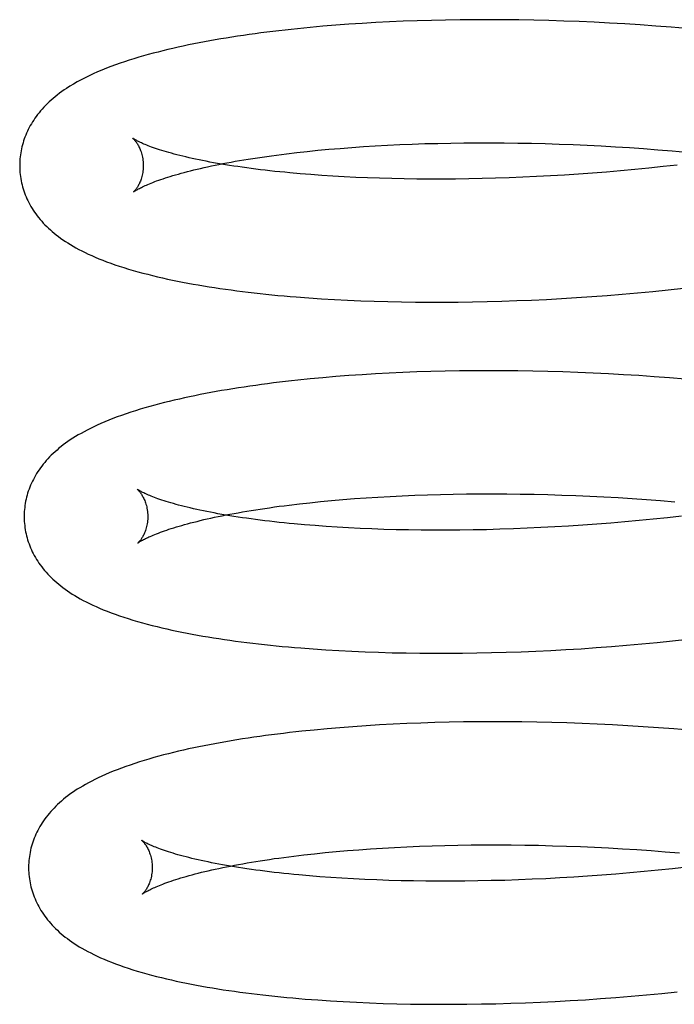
# Model space of a CAD drawing. Header units: inches. Extents: x 0 to 215, y 0 to 139.
# Tile 12 of 96: x 38.671 to 38.777, y 52.1 to 52.26. Entities that reach past the tile are written whole.
import ezdxf

# ---------------------------------------------------------------- set-up
doc = ezdxf.new("R2010")
doc.units = ezdxf.units.IN
doc.header["$LTSCALE"] = 11.804375
doc.header["$MEASUREMENT"] = 0
doc.linetypes.add('HIDDEN', pattern=[0.2, 0.1, -0.1])
doc.layers.add('DEFAULT_2', color=8, linetype='HIDDEN')

msp = doc.modelspace()

# ---------------------------------------------------------------- linework, layer by layer
at = {"layer": 'DEFAULT_2', "color": 8, "linetype": 'HIDDEN'}
for p, q in [((38.71967, 52.25868), (38.71761, 52.2585)), ((38.72177, 52.25886), (38.71967, 52.25868)), ((38.7239, 52.25901), (38.72177, 52.25886)), ((38.72605, 52.25916), (38.7239, 52.25901)), ((38.72824, 52.25928), (38.72605, 52.25916)), ((38.73045, 52.2594), (38.72824, 52.25928)), ((38.73269, 52.25949), (38.73045, 52.2594)), ((38.73495, 52.25958), (38.73269, 52.25949)), ((38.73724, 52.25964), (38.73495, 52.25958)), ((38.73954, 52.25969), (38.73724, 52.25964)), ((38.74187, 52.25973), (38.73954, 52.25969)), ((38.74422, 52.25975), (38.74187, 52.25973)), ((38.74659, 52.25975), (38.74422, 52.25975)), ((38.74898, 52.25974), (38.74659, 52.25975)), ((38.75138, 52.25971), (38.74898, 52.25974)), ((38.7538, 52.25967), (38.75138, 52.25971)), ((38.75623, 52.25961), (38.7538, 52.25967)), ((38.75867, 52.25953), (38.75623, 52.25961)), ((38.76113, 52.25944), (38.75867, 52.25953)), ((38.76359, 52.25933), (38.76113, 52.25944)), ((38.76606, 52.2592), (38.76359, 52.25933)), ((38.76854, 52.25906), (38.76606, 52.2592)), ((38.77103, 52.2589), (38.76854, 52.25906)), ((38.77352, 52.25872), (38.77103, 52.2589)), ((38.77601, 52.25852), (38.77352, 52.25872)), ((38.71761, 52.2585), (38.71557, 52.2583)), ((38.7785, 52.25831), (38.77601, 52.25852)), ((38.73012, 52.23945), (38.73211, 52.23954)), ((38.73211, 52.23954), (38.73413, 52.23963)), ((38.73413, 52.23963), (38.73618, 52.2397)), ((38.73618, 52.2397), (38.73826, 52.23975)), ((38.73826, 52.23975), (38.74036, 52.2398)), ((38.74036, 52.2398), (38.74249, 52.23983)), ((38.74249, 52.23983), (38.74464, 52.23984)), ((38.74464, 52.23984), (38.7468, 52.23984)), ((38.7468, 52.23984), (38.74899, 52.23983)), ((38.74899, 52.23983), (38.7512, 52.2398)), ((38.7512, 52.2398), (38.75342, 52.23976)), ((38.75342, 52.23976), (38.75565, 52.23971)), ((38.75565, 52.23971), (38.7579, 52.23964)), ((38.7579, 52.23964), (38.76016, 52.23955)), ((38.76016, 52.23955), (38.76243, 52.23945)), ((38.71378, 52.23806), (38.71544, 52.23826)), ((38.71544, 52.23826), (38.71714, 52.23844)), ((38.71714, 52.23844), (38.71888, 52.23862)), ((38.71888, 52.23862), (38.72066, 52.23879)), ((38.72066, 52.23879), (38.72248, 52.23894)), ((38.72248, 52.23894), (38.72434, 52.23908)), ((38.72434, 52.23908), (38.72623, 52.23922)), ((38.72623, 52.23922), (38.72816, 52.23934)), ((38.72816, 52.23934), (38.73012, 52.23945)), ((38.76243, 52.23945), (38.76471, 52.23933)), ((38.76471, 52.23933), (38.76699, 52.2392)), ((38.76699, 52.2392), (38.76928, 52.23906)), ((38.76928, 52.23906), (38.77157, 52.2389)), ((38.77157, 52.2389), (38.77386, 52.23872)), ((38.77386, 52.23872), (38.77616, 52.23853)), ((38.77616, 52.23853), (38.77845, 52.23832)), ((38.71774, 52.23469), (38.71602, 52.23483)), ((38.76101, 52.23477), (38.75875, 52.23462)), ((38.76328, 52.23493), (38.76101, 52.23477)), ((38.76556, 52.23511), (38.76328, 52.23493)), ((38.76784, 52.2353), (38.76556, 52.23511)), ((38.77013, 52.23551), (38.76784, 52.2353)), ((38.77242, 52.23574), (38.77013, 52.23551)), ((38.77471, 52.23598), (38.77242, 52.23574)), ((38.777, 52.23623), (38.77471, 52.23598)), ((38.7195, 52.23456), (38.71774, 52.23469)), ((38.7213, 52.23444), (38.7195, 52.23456)), ((38.72313, 52.23434), (38.7213, 52.23444)), ((38.72501, 52.23424), (38.72313, 52.23434)), ((38.72692, 52.23416), (38.72501, 52.23424)), ((38.72886, 52.2341), (38.72692, 52.23416)), ((38.73084, 52.23404), (38.72886, 52.2341)), ((38.73284, 52.234), (38.73084, 52.23404)), ((38.73488, 52.23397), (38.73284, 52.234)), ((38.73694, 52.23396), (38.73488, 52.23397)), ((38.73903, 52.23396), (38.73694, 52.23396)), ((38.74114, 52.23397), (38.73903, 52.23396)), ((38.74328, 52.234), (38.74114, 52.23397)), ((38.74544, 52.23405), (38.74328, 52.234)), ((38.74762, 52.2341), (38.74544, 52.23405)), ((38.74981, 52.23418), (38.74762, 52.2341)), ((38.75202, 52.23427), (38.74981, 52.23418)), ((38.75425, 52.23437), (38.75202, 52.23427)), ((38.75649, 52.23449), (38.75425, 52.23437)), ((38.75875, 52.23462), (38.75649, 52.23449)), ((38.68904, 52.23188), (38.68941, 52.23213)), ((38.77059, 52.21556), (38.77307, 52.2158)), ((38.77307, 52.2158), (38.77555, 52.21605)), ((38.77555, 52.21605), (38.77803, 52.21631)), ((38.71741, 52.21475), (38.71947, 52.21461)), ((38.71947, 52.21461), (38.72155, 52.21448)), ((38.72155, 52.21448), (38.72367, 52.21437)), ((38.72367, 52.21437), (38.72582, 52.21428)), ((38.72582, 52.21428), (38.72799, 52.2142)), ((38.72799, 52.2142), (38.73019, 52.21414)), ((38.73019, 52.21414), (38.73242, 52.21409)), ((38.73242, 52.21409), (38.73467, 52.21406)), ((38.73467, 52.21406), (38.73695, 52.21405)), ((38.73695, 52.21405), (38.73924, 52.21405)), ((38.73924, 52.21405), (38.74156, 52.21407)), ((38.74156, 52.21407), (38.7439, 52.2141)), ((38.7439, 52.2141), (38.74626, 52.21415)), ((38.74626, 52.21415), (38.74864, 52.21422)), ((38.74864, 52.21422), (38.75103, 52.2143)), ((38.75103, 52.2143), (38.75344, 52.2144)), ((38.75344, 52.2144), (38.75586, 52.21451)), ((38.75586, 52.21451), (38.75829, 52.21465)), ((38.75829, 52.21465), (38.76073, 52.2148)), ((38.76073, 52.2148), (38.76319, 52.21496)), ((38.76319, 52.21496), (38.76565, 52.21515)), ((38.76565, 52.21515), (38.76812, 52.21534)), ((38.76812, 52.21534), (38.77059, 52.21556)), ((38.73944, 52.20289), (38.73715, 52.20283)), ((38.74176, 52.20293), (38.73944, 52.20289)), ((38.7441, 52.20295), (38.74176, 52.20293)), ((38.74646, 52.20296), (38.7441, 52.20295)), ((38.74883, 52.20296), (38.74646, 52.20296)), ((38.75123, 52.20293), (38.74883, 52.20296)), ((38.75363, 52.2029), (38.75123, 52.20293)), ((38.75606, 52.20284), (38.75363, 52.2029)), ((38.71764, 52.20164), (38.71562, 52.20144)), ((38.71969, 52.20183), (38.71764, 52.20164)), ((38.72177, 52.20201), (38.71969, 52.20183)), ((38.72389, 52.20217), (38.72177, 52.20201)), ((38.72603, 52.20232), (38.72389, 52.20217)), ((38.7282, 52.20245), (38.72603, 52.20232)), ((38.7304, 52.20257), (38.7282, 52.20245)), ((38.73262, 52.20267), (38.7304, 52.20257)), ((38.73487, 52.20276), (38.73262, 52.20267)), ((38.73715, 52.20283), (38.73487, 52.20276)), ((38.75849, 52.20277), (38.75606, 52.20284)), ((38.76094, 52.20268), (38.75849, 52.20277)), ((38.76339, 52.20258), (38.76094, 52.20268)), ((38.76586, 52.20246), (38.76339, 52.20258)), ((38.76833, 52.20232), (38.76586, 52.20246)), ((38.77081, 52.20217), (38.76833, 52.20232)), ((38.77329, 52.202), (38.77081, 52.20217)), ((38.77577, 52.20181), (38.77329, 52.202)), ((38.77826, 52.2016), (38.77577, 52.20181)), ((38.72291, 52.18213), (38.72477, 52.18227)), ((38.72477, 52.18227), (38.72666, 52.18241)), ((38.72666, 52.18241), (38.72858, 52.18253)), ((38.72858, 52.18253), (38.73054, 52.18264)), ((38.73054, 52.18264), (38.73253, 52.18274)), ((38.73253, 52.18274), (38.73455, 52.18282)), ((38.73455, 52.18282), (38.7366, 52.1829)), ((38.7366, 52.1829), (38.73868, 52.18295)), ((38.73868, 52.18295), (38.74078, 52.183)), ((38.74078, 52.183), (38.74291, 52.18303)), ((38.74291, 52.18303), (38.74506, 52.18305)), ((38.74506, 52.18305), (38.74723, 52.18305)), ((38.74723, 52.18305), (38.74942, 52.18304)), ((38.74942, 52.18304), (38.75162, 52.18302)), ((38.75162, 52.18302), (38.75385, 52.18298)), ((38.75385, 52.18298), (38.75609, 52.18292)), ((38.75609, 52.18292), (38.75834, 52.18285)), ((38.75834, 52.18285), (38.7606, 52.18277)), ((38.7606, 52.18277), (38.76287, 52.18267)), ((38.76287, 52.18267), (38.76515, 52.18256)), ((38.76515, 52.18256), (38.76744, 52.18243)), ((38.76744, 52.18243), (38.76973, 52.18228)), ((38.76973, 52.18228), (38.77202, 52.18213)), ((38.71423, 52.18124), (38.71589, 52.18143)), ((38.71589, 52.18143), (38.71758, 52.18162)), ((38.71758, 52.18162), (38.71932, 52.1818)), ((38.71932, 52.1818), (38.7211, 52.18197)), ((38.7211, 52.18197), (38.72291, 52.18213)), ((38.77202, 52.18213), (38.77432, 52.18195)), ((38.77432, 52.18195), (38.77662, 52.18176)), ((38.77541, 52.17918), (38.77312, 52.17895)), ((38.7777, 52.17944), (38.77541, 52.17918)), ((38.71844, 52.1779), (38.71672, 52.17804)), ((38.7202, 52.17777), (38.71844, 52.1779)), ((38.722, 52.17765), (38.7202, 52.17777)), ((38.72384, 52.17755), (38.722, 52.17765)), ((38.72571, 52.17745), (38.72384, 52.17755)), ((38.72762, 52.17737), (38.72571, 52.17745)), ((38.72956, 52.1773), (38.72762, 52.17737)), ((38.75051, 52.17739), (38.74831, 52.17731)), ((38.75272, 52.17747), (38.75051, 52.17739)), ((38.75495, 52.17758), (38.75272, 52.17747)), ((38.75719, 52.17769), (38.75495, 52.17758)), ((38.75944, 52.17783), (38.75719, 52.17769)), ((38.76171, 52.17798), (38.75944, 52.17783)), ((38.76398, 52.17814), (38.76171, 52.17798)), ((38.76626, 52.17832), (38.76398, 52.17814)), ((38.76854, 52.17851), (38.76626, 52.17832)), ((38.77083, 52.17872), (38.76854, 52.17851)), ((38.77312, 52.17895), (38.77083, 52.17872)), ((38.73154, 52.17725), (38.72956, 52.1773)), ((38.73354, 52.17721), (38.73154, 52.17725)), ((38.73558, 52.17718), (38.73354, 52.17721)), ((38.73764, 52.17717), (38.73558, 52.17718)), ((38.73973, 52.17717), (38.73764, 52.17717)), ((38.74184, 52.17718), (38.73973, 52.17717)), ((38.74398, 52.17721), (38.74184, 52.17718)), ((38.74614, 52.17725), (38.74398, 52.17721)), ((38.74831, 52.17731), (38.74614, 52.17725)), ((38.76389, 52.15817), (38.76635, 52.15835)), ((38.76635, 52.15835), (38.76882, 52.15855)), ((38.76882, 52.15855), (38.77129, 52.15877)), ((38.77129, 52.15877), (38.77377, 52.159)), ((38.77377, 52.159), (38.77625, 52.15925)), ((38.77625, 52.15925), (38.77874, 52.15952)), ((38.71812, 52.15796), (38.72018, 52.15782)), ((38.72018, 52.15782), (38.72226, 52.15769)), ((38.72226, 52.15769), (38.72438, 52.15758)), ((38.72438, 52.15758), (38.72653, 52.15749)), ((38.72653, 52.15749), (38.7287, 52.15741)), ((38.7287, 52.15741), (38.7309, 52.15735)), ((38.7309, 52.15735), (38.73313, 52.1573)), ((38.73313, 52.1573), (38.73538, 52.15727)), ((38.73538, 52.15727), (38.73765, 52.15726)), ((38.73765, 52.15726), (38.73995, 52.15726)), ((38.73995, 52.15726), (38.74227, 52.15728)), ((38.74227, 52.15728), (38.74461, 52.15731)), ((38.74461, 52.15731), (38.74697, 52.15736)), ((38.74697, 52.15736), (38.74934, 52.15743)), ((38.74934, 52.15743), (38.75173, 52.15751)), ((38.75173, 52.15751), (38.75414, 52.15761)), ((38.75414, 52.15761), (38.75656, 52.15772)), ((38.75656, 52.15772), (38.75899, 52.15785)), ((38.75899, 52.15785), (38.76144, 52.158)), ((38.76144, 52.158), (38.76389, 52.15817)), ((38.72669, 52.14552), (38.72454, 52.14538)), ((38.72886, 52.14566), (38.72669, 52.14552)), ((38.73106, 52.14577), (38.72886, 52.14566)), ((38.73328, 52.14588), (38.73106, 52.14577)), ((38.73553, 52.14596), (38.73328, 52.14588)), ((38.7378, 52.14604), (38.73553, 52.14596)), ((38.7401, 52.14609), (38.7378, 52.14604)), ((38.74242, 52.14614), (38.7401, 52.14609)), ((38.74476, 52.14616), (38.74242, 52.14614)), ((38.74712, 52.14617), (38.74476, 52.14616)), ((38.74949, 52.14617), (38.74712, 52.14617)), ((38.75189, 52.14614), (38.74949, 52.14617)), ((38.75429, 52.14611), (38.75189, 52.14614)), ((38.75672, 52.14605), (38.75429, 52.14611)), ((38.75915, 52.14598), (38.75672, 52.14605)), ((38.7616, 52.14589), (38.75915, 52.14598)), ((38.76406, 52.14579), (38.7616, 52.14589)), ((38.76652, 52.14567), (38.76406, 52.14579)), ((38.76899, 52.14553), (38.76652, 52.14567)), ((38.77147, 52.14538), (38.76899, 52.14553)), ((38.71829, 52.14484), (38.71627, 52.14464)), ((38.72035, 52.14504), (38.71829, 52.14484)), ((38.72243, 52.14521), (38.72035, 52.14504)), ((38.72454, 52.14538), (38.72243, 52.14521)), ((38.77396, 52.14521), (38.77147, 52.14538)), ((38.77644, 52.14502), (38.77396, 52.14521)), ((38.77893, 52.14482), (38.77644, 52.14502)), ((38.71662, 52.12464), (38.71832, 52.12483)), ((38.71832, 52.12483), (38.72005, 52.12501)), ((38.72005, 52.12501), (38.72183, 52.12518)), ((38.72183, 52.12518), (38.72365, 52.12534)), ((38.72365, 52.12534), (38.7255, 52.12548)), ((38.7255, 52.12548), (38.72739, 52.12562)), ((38.72739, 52.12562), (38.72932, 52.12574)), ((38.72932, 52.12574), (38.73128, 52.12585)), ((38.73128, 52.12585), (38.73327, 52.12595)), ((38.73327, 52.12595), (38.73529, 52.12603)), ((38.73529, 52.12603), (38.73734, 52.1261)), ((38.73734, 52.1261), (38.73942, 52.12616)), ((38.73942, 52.12616), (38.74152, 52.12621)), ((38.74152, 52.12621), (38.74365, 52.12624)), ((38.74365, 52.12624), (38.74579, 52.12626)), ((38.74579, 52.12626), (38.74796, 52.12626)), ((38.74796, 52.12626), (38.75015, 52.12625)), ((38.75015, 52.12625), (38.75236, 52.12623)), ((38.75236, 52.12623), (38.75458, 52.12619)), ((38.75458, 52.12619), (38.75682, 52.12613)), ((38.75682, 52.12613), (38.75907, 52.12606)), ((38.75907, 52.12606), (38.76133, 52.12598)), ((38.76133, 52.12598), (38.76361, 52.12588)), ((38.76361, 52.12588), (38.76589, 52.12577)), ((38.76589, 52.12577), (38.76817, 52.12564)), ((38.76817, 52.12564), (38.77046, 52.12549)), ((38.77046, 52.12549), (38.77276, 52.12533)), ((38.77276, 52.12533), (38.77506, 52.12516)), ((38.77506, 52.12516), (38.77735, 52.12497)), ((38.71497, 52.12445), (38.71662, 52.12464)), ((38.76935, 52.12173), (38.76707, 52.12153)), ((38.77164, 52.12194), (38.76935, 52.12173)), ((38.77393, 52.12216), (38.77164, 52.12194)), ((38.77622, 52.1224), (38.77393, 52.12216)), ((38.77851, 52.12266), (38.77622, 52.1224)), ((38.71921, 52.1211), (38.71749, 52.12124)), ((38.72097, 52.12097), (38.71921, 52.1211)), ((38.72277, 52.12086), (38.72097, 52.12097)), ((38.72461, 52.12075), (38.72277, 52.12086)), ((38.72649, 52.12066), (38.72461, 52.12075)), ((38.7284, 52.12058), (38.72649, 52.12066)), ((38.73034, 52.12051), (38.7284, 52.12058)), ((38.73232, 52.12046), (38.73034, 52.12051)), ((38.73433, 52.12042), (38.73232, 52.12046)), ((38.73636, 52.12039), (38.73433, 52.12042)), ((38.73843, 52.12038), (38.73636, 52.12039)), ((38.74052, 52.12038), (38.73843, 52.12038)), ((38.74263, 52.12039), (38.74052, 52.12038)), ((38.74477, 52.12042), (38.74263, 52.12039)), ((38.74693, 52.12047), (38.74477, 52.12042)), ((38.74911, 52.12052), (38.74693, 52.12047)), ((38.75131, 52.1206), (38.74911, 52.12052)), ((38.75352, 52.12069), (38.75131, 52.1206)), ((38.75575, 52.12079), (38.75352, 52.12069)), ((38.75799, 52.12091), (38.75575, 52.12079)), ((38.76025, 52.12104), (38.75799, 52.12091)), ((38.76251, 52.12119), (38.76025, 52.12104)), ((38.76479, 52.12135), (38.76251, 52.12119)), ((38.76707, 52.12153), (38.76479, 52.12135)), ((38.71884, 52.10117), (38.72089, 52.10103)), ((38.72089, 52.10103), (38.72298, 52.1009)), ((38.75486, 52.10082), (38.75728, 52.10093)), ((38.75728, 52.10093), (38.75971, 52.10106)), ((38.75971, 52.10106), (38.76215, 52.10121)), ((38.76215, 52.10121), (38.76461, 52.10138)), ((38.76461, 52.10138), (38.76707, 52.10156)), ((38.76707, 52.10156), (38.76954, 52.10176)), ((38.76954, 52.10176), (38.77201, 52.10198)), ((38.77201, 52.10198), (38.77449, 52.10221)), ((38.77449, 52.10221), (38.77697, 52.10246)), ((38.72298, 52.1009), (38.7251, 52.10079)), ((38.7251, 52.10079), (38.72724, 52.1007)), ((38.72724, 52.1007), (38.72942, 52.10062)), ((38.72942, 52.10062), (38.73162, 52.10056)), ((38.73162, 52.10056), (38.73385, 52.10051)), ((38.73385, 52.10051), (38.7361, 52.10048)), ((38.7361, 52.10048), (38.73837, 52.10047)), ((38.73837, 52.10047), (38.74067, 52.10047)), ((38.74067, 52.10047), (38.74299, 52.10049)), ((38.74299, 52.10049), (38.74533, 52.10052)), ((38.74533, 52.10052), (38.74768, 52.10057)), ((38.74768, 52.10057), (38.75006, 52.10063)), ((38.75006, 52.10063), (38.75245, 52.10072)), ((38.75245, 52.10072), (38.75486, 52.10082))]:
    msp.add_line(p, q, dxfattribs=at)
for points in [[(38.71557, 52.2583), (38.71456, 52.25819), (38.71357, 52.25808), (38.71258, 52.25797), (38.7116, 52.25785), (38.71063, 52.25773), (38.70966, 52.25761), (38.70871, 52.25748), (38.70776, 52.25735), (38.70682, 52.25721), (38.70589, 52.25708), (38.70497, 52.25693), (38.70406, 52.25679), (38.70316, 52.25664), (38.70227, 52.25649), (38.70138, 52.25633), (38.70051, 52.25617), (38.69964, 52.256), (38.69878, 52.25583), (38.69793, 52.25566), (38.69709, 52.25548), (38.69626, 52.2553), (38.69543, 52.25511), (38.69462, 52.25492), (38.69381, 52.25473), (38.69301, 52.25452), (38.69222, 52.25432), (38.69143, 52.25411), (38.69065, 52.25389), (38.68988, 52.25367), (38.68912, 52.25343), (38.68836, 52.2532), (38.68761, 52.25295), (38.68687, 52.2527), (38.68613, 52.25244), (38.68539, 52.25217), (38.68466, 52.25189), (38.68394, 52.2516), (38.68324, 52.2513), (38.68254, 52.25099), (38.68187, 52.25067), (38.6812, 52.25035), (38.68056, 52.25002), (38.67994, 52.24968), (38.67933, 52.24933), (38.67875, 52.24898), (38.67821, 52.24863)], [(38.67821, 52.24863), (38.67783, 52.24838), (38.67745, 52.24811), (38.67708, 52.24784), (38.67672, 52.24757), (38.67638, 52.24729), (38.67605, 52.24702), (38.67573, 52.24674), (38.67542, 52.24645), (38.67512, 52.24617), (38.67483, 52.24588), (38.67455, 52.24559), (38.67428, 52.2453), (38.67402, 52.245), (38.67378, 52.24471), (38.67354, 52.24441), (38.67332, 52.24411), (38.6731, 52.24381), (38.6729, 52.24351), (38.67271, 52.24321), (38.67252, 52.24291), (38.67235, 52.24261), (38.67219, 52.24231), (38.67203, 52.24201), (38.67188, 52.2417), (38.67174, 52.24139), (38.67161, 52.24108), (38.67149, 52.24077), (38.67137, 52.24046), (38.67127, 52.24014), (38.67117, 52.23983), (38.67108, 52.23951), (38.671, 52.23919), (38.67092, 52.23887), (38.67086, 52.23855), (38.6708, 52.23823), (38.67075, 52.2379), (38.67071, 52.23758), (38.67068, 52.23725), (38.67066, 52.23693), (38.67064, 52.2366), (38.67063, 52.23628), (38.67063, 52.236)], [(38.68895, 52.24056), (38.68894, 52.24057), (38.68893, 52.24058), (38.68893, 52.24057), (38.68895, 52.24056), (38.68897, 52.24054), (38.68899, 52.24052), (38.68903, 52.24049), (38.68907, 52.24045), (38.68911, 52.24041), (38.68916, 52.24035), (38.68921, 52.24029), (38.68927, 52.24023), (38.68933, 52.24015), (38.68939, 52.24007), (38.68946, 52.23998), (38.68953, 52.23988), (38.6896, 52.23978), (38.68967, 52.23966), (38.68975, 52.23953), (38.68983, 52.2394), (38.6899, 52.23926), (38.68998, 52.2391), (38.69006, 52.23894), (38.69013, 52.23876), (38.6902, 52.23858), (38.69027, 52.23838), (38.69034, 52.23817), (38.6904, 52.23796), (38.69045, 52.23773), (38.6905, 52.2375), (38.69055, 52.23726), (38.69058, 52.23701), (38.69061, 52.23675), (38.69062, 52.23649), (38.69063, 52.23625)], [(38.71602, 52.23483), (38.71434, 52.23498), (38.71352, 52.23506), (38.71271, 52.23514), (38.71191, 52.23522), (38.71112, 52.23531), (38.71034, 52.2354), (38.70958, 52.23549), (38.70883, 52.23558), (38.70809, 52.23568), (38.70736, 52.23578), (38.70664, 52.23588), (38.70594, 52.23598), (38.70525, 52.23608), (38.70457, 52.23619), (38.70391, 52.23629), (38.70326, 52.2364), (38.70262, 52.23651), (38.702, 52.23662), (38.70139, 52.23673), (38.70079, 52.23685), (38.70021, 52.23696), (38.69964, 52.23708), (38.69909, 52.23719), (38.69855, 52.23731), (38.69803, 52.23743), (38.69752, 52.23755), (38.69703, 52.23766), (38.69655, 52.23778), (38.69608, 52.2379), (38.69563, 52.23802), (38.6952, 52.23814), (38.69478, 52.23825), (38.69438, 52.23837), (38.69399, 52.23848), (38.69362, 52.2386), (38.69326, 52.23871), (38.69291, 52.23882), (38.69259, 52.23893), (38.69228, 52.23904), (38.69198, 52.23915), (38.6917, 52.23925), (38.69143, 52.23935), (38.69118, 52.23945), (38.69095, 52.23955), (38.69073, 52.23964), (38.69052, 52.23973), (38.69033, 52.23982), (38.69015, 52.2399), (38.68998, 52.23998), (38.68983, 52.24005), (38.68969, 52.24012), (38.68957, 52.24019), (38.68946, 52.24025), (38.68936, 52.24031), (38.68927, 52.24036), (38.68919, 52.24041), (38.68912, 52.24045), (38.68907, 52.24048), (38.68902, 52.24051), (38.68898, 52.24054), (38.68896, 52.24056), (38.68895, 52.24056)], [(38.68941, 52.23213), (38.6895, 52.23219), (38.68961, 52.23225), (38.68972, 52.23232), (38.68985, 52.23239), (38.68999, 52.23246), (38.69015, 52.23254), (38.69032, 52.23263), (38.6905, 52.23272), (38.6907, 52.23281), (38.69091, 52.23291), (38.69113, 52.23301), (38.69137, 52.23311), (38.69163, 52.23321), (38.69189, 52.23332), (38.69218, 52.23344), (38.69248, 52.23355), (38.69279, 52.23367), (38.69312, 52.23379), (38.69347, 52.23391), (38.69383, 52.23403), (38.69421, 52.23416), (38.6946, 52.23428), (38.695, 52.23441), (38.69542, 52.23454), (38.69586, 52.23466), (38.69631, 52.23479), (38.69678, 52.23492), (38.69726, 52.23505), (38.69776, 52.23518), (38.69827, 52.23531), (38.69879, 52.23544), (38.69933, 52.23557), (38.69989, 52.2357), (38.70046, 52.23583), (38.70104, 52.23596), (38.70164, 52.23609), (38.70225, 52.23622), (38.70287, 52.23634), (38.70351, 52.23647), (38.70416, 52.23659), (38.70483, 52.23672), (38.70551, 52.23684), (38.7062, 52.23696), (38.7069, 52.23708), (38.70762, 52.23719), (38.70835, 52.23731), (38.70909, 52.23742), (38.70984, 52.23753), (38.71061, 52.23764), (38.71138, 52.23775), (38.71217, 52.23786), (38.71297, 52.23796), (38.71378, 52.23806)], [(38.67063, 52.236), (38.67064, 52.23571), (38.67066, 52.23538), (38.67068, 52.23504), (38.67072, 52.23471), (38.67076, 52.23437), (38.67081, 52.23404), (38.67087, 52.23371), (38.67094, 52.23338), (38.67102, 52.23305), (38.6711, 52.23272), (38.6712, 52.23239), (38.6713, 52.23207), (38.67142, 52.23174), (38.67154, 52.23142), (38.67167, 52.23111), (38.67181, 52.23079), (38.67195, 52.23048), (38.67211, 52.23016), (38.67228, 52.22985), (38.67245, 52.22954), (38.67263, 52.22923), (38.67283, 52.22893), (38.67303, 52.22863), (38.67324, 52.22833), (38.67347, 52.22803), (38.6737, 52.22773), (38.67394, 52.22744), (38.67419, 52.22715), (38.67445, 52.22686), (38.67472, 52.22658), (38.675, 52.2263), (38.67529, 52.22602), (38.67559, 52.22575), (38.6759, 52.22547), (38.67622, 52.2252), (38.67656, 52.22493), (38.6769, 52.22467), (38.67726, 52.22441), (38.67763, 52.22415), (38.67802, 52.22389), (38.67842, 52.22363), (38.67884, 52.22337), (38.67927, 52.22311), (38.67972, 52.22286), (38.68019, 52.2226), (38.68068, 52.22235), (38.6812, 52.22209), (38.68173, 52.22184), (38.68228, 52.22159), (38.68285, 52.22134), (38.68345, 52.22109), (38.68406, 52.22085), (38.6847, 52.2206), (38.68536, 52.22036), (38.68604, 52.22012), (38.68675, 52.21988), (38.68748, 52.21965), (38.68822, 52.21942), (38.68899, 52.2192), (38.68976, 52.21898), (38.69055, 52.21876), (38.69134, 52.21856), (38.69213, 52.21836), (38.69293, 52.21817), (38.69373, 52.21798), (38.69454, 52.2178), (38.69535, 52.21763), (38.69617, 52.21746), (38.69699, 52.2173), (38.69782, 52.21714), (38.69867, 52.21699), (38.69952, 52.21684), (38.70039, 52.21669), (38.70126, 52.21655), (38.70214, 52.21641), (38.70303, 52.21628), (38.70393, 52.21615), (38.70484, 52.21603), (38.70576, 52.2159), (38.70668, 52.21579), (38.70761, 52.21567), (38.70856, 52.21556), (38.70951, 52.21546), (38.71046, 52.21535), (38.71143, 52.21526), (38.71241, 52.21516), (38.71339, 52.21507), (38.71438, 52.21498), (38.71538, 52.2149), (38.71741, 52.21475)], [(38.69063, 52.23625), (38.69063, 52.23602), (38.69062, 52.23576), (38.6906, 52.23552), (38.69058, 52.23527), (38.69054, 52.23504), (38.6905, 52.23481), (38.69045, 52.23459), (38.6904, 52.23438), (38.69034, 52.23417), (38.69028, 52.23398), (38.69022, 52.2338), (38.69015, 52.23362), (38.69008, 52.23346), (38.69001, 52.2333), (38.68994, 52.23315), (38.68987, 52.23302), (38.6898, 52.23289), (38.68973, 52.23277), (38.68967, 52.23266), (38.6896, 52.23256), (38.68954, 52.23246), (38.68947, 52.23238), (38.68941, 52.2323), (38.68936, 52.23223), (38.68931, 52.23216), (38.68926, 52.2321), (38.68921, 52.23205), (38.68917, 52.23201), (38.68913, 52.23197), (38.6891, 52.23194), (38.68908, 52.23192), (38.68906, 52.2319), (38.68905, 52.23189)], [(38.71562, 52.20144), (38.71462, 52.20133), (38.71363, 52.20122), (38.71265, 52.2011), (38.71167, 52.20098), (38.71071, 52.20086), (38.70975, 52.20073), (38.70881, 52.2006), (38.70787, 52.20047), (38.70694, 52.20033), (38.70602, 52.20019), (38.7051, 52.20005), (38.7042, 52.1999), (38.7033, 52.19975), (38.70242, 52.19959), (38.70154, 52.19943), (38.70067, 52.19927), (38.69981, 52.1991), (38.69896, 52.19893), (38.69811, 52.19875), (38.69728, 52.19857), (38.69646, 52.19839), (38.69564, 52.1982), (38.69484, 52.19801), (38.69404, 52.19781), (38.69325, 52.19761), (38.69247, 52.1974), (38.69168, 52.19719), (38.6909, 52.19696), (38.69013, 52.19673), (38.68935, 52.19649), (38.68859, 52.19625), (38.68784, 52.19599), (38.6871, 52.19574), (38.68639, 52.19548), (38.68569, 52.19522), (38.68503, 52.19495), (38.68439, 52.19469), (38.68378, 52.19443), (38.68319, 52.19416), (38.68262, 52.1939), (38.68207, 52.19363), (38.68155, 52.19337), (38.68105, 52.1931), (38.68056, 52.19283), (38.6801, 52.19257), (38.67965, 52.1923), (38.67923, 52.19203), (38.67882, 52.19176), (38.67842, 52.1915), (38.67805, 52.19123), (38.67768, 52.19096), (38.67733, 52.19069), (38.67699, 52.19041), (38.67667, 52.19014), (38.67635, 52.18986), (38.67605, 52.18958), (38.67575, 52.1893), (38.67547, 52.18901), (38.6752, 52.18872), (38.67493, 52.18843), (38.67468, 52.18814), (38.67444, 52.18784), (38.67421, 52.18755), (38.67398, 52.18724), (38.67377, 52.18694), (38.67356, 52.18664), (38.67337, 52.18633), (38.67318, 52.18602), (38.67301, 52.18571), (38.67284, 52.18539), (38.67268, 52.18508), (38.67253, 52.18476), (38.67239, 52.18444), (38.67226, 52.18412), (38.67214, 52.1838), (38.67203, 52.18348), (38.67192, 52.18315), (38.67183, 52.18283), (38.67174, 52.1825), (38.67166, 52.18217), (38.67159, 52.18184), (38.67153, 52.1815), (38.67148, 52.18117), (38.67144, 52.18084), (38.6714, 52.1805), (38.67138, 52.18017), (38.67136, 52.17983), (38.67135, 52.17949), (38.67135, 52.17921)], [(38.68967, 52.18377), (38.68966, 52.18378), (38.68965, 52.18379), (38.68965, 52.18378), (38.68967, 52.18377), (38.68969, 52.18375), (38.68972, 52.18373), (38.68975, 52.1837), (38.68979, 52.18366), (38.68983, 52.18361), (38.68988, 52.18356), (38.68993, 52.1835), (38.68999, 52.18344), (38.69005, 52.18336), (38.69011, 52.18328), (38.69018, 52.18319), (38.69025, 52.18309), (38.69032, 52.18298), (38.69039, 52.18287), (38.69047, 52.18274), (38.69055, 52.18261), (38.69062, 52.18246), (38.6907, 52.18231), (38.69078, 52.18214), (38.69085, 52.18197), (38.69092, 52.18178), (38.69099, 52.18159), (38.69106, 52.18138), (38.69112, 52.18117), (38.69118, 52.18094), (38.69122, 52.18071), (38.69127, 52.18046), (38.6913, 52.18021), (38.69133, 52.17996), (38.69134, 52.1797), (38.69135, 52.17946)], [(38.71672, 52.17804), (38.71505, 52.17819), (38.71423, 52.17827), (38.71341, 52.17835), (38.71262, 52.17843), (38.71183, 52.17852), (38.71105, 52.17861), (38.71029, 52.1787), (38.70954, 52.17879), (38.70879, 52.17889), (38.70807, 52.17899), (38.70735, 52.17909), (38.70665, 52.17919), (38.70596, 52.17929), (38.70528, 52.1794), (38.70462, 52.1795), (38.70397, 52.17961), (38.70333, 52.17972), (38.70271, 52.17983), (38.7021, 52.17995), (38.7015, 52.18006), (38.70092, 52.18017), (38.70036, 52.18029), (38.6998, 52.1804), (38.69927, 52.18052), (38.69874, 52.18064), (38.69823, 52.18076), (38.69774, 52.18087), (38.69726, 52.18099), (38.6968, 52.18111), (38.69635, 52.18123), (38.69592, 52.18135), (38.6955, 52.18146), (38.69509, 52.18158), (38.69471, 52.18169), (38.69433, 52.18181), (38.69398, 52.18192), (38.69363, 52.18203), (38.69331, 52.18214), (38.693, 52.18225), (38.6927, 52.18236), (38.69242, 52.18246), (38.69215, 52.18256), (38.6919, 52.18266), (38.69167, 52.18276), (38.69145, 52.18285), (38.69124, 52.18294), (38.69105, 52.18303), (38.69087, 52.18311), (38.6907, 52.18319), (38.69055, 52.18326), (38.69041, 52.18333), (38.69029, 52.1834), (38.69018, 52.18346), (38.69007, 52.18352), (38.68999, 52.18357), (38.68991, 52.18362), (38.68984, 52.18366), (38.68979, 52.18369), (38.68974, 52.18372), (38.6897, 52.18375), (38.68968, 52.18377), (38.68967, 52.18377)], [(38.68976, 52.17509), (38.68977, 52.1751), (38.68979, 52.17511), (38.68981, 52.17513), (38.68985, 52.17516), (38.68989, 52.17519), (38.68995, 52.17523), (38.69002, 52.17527), (38.69009, 52.17532), (38.69018, 52.17537), (38.69028, 52.17543), (38.69039, 52.1755), (38.69052, 52.17557), (38.69065, 52.17564), (38.6908, 52.17572), (38.69097, 52.1758), (38.69114, 52.17589), (38.69134, 52.17598), (38.69154, 52.17607), (38.69176, 52.17617), (38.69199, 52.17628), (38.69224, 52.17638), (38.69251, 52.17649), (38.69278, 52.1766), (38.69308, 52.17671), (38.69339, 52.17683), (38.69371, 52.17695), (38.69405, 52.17707), (38.69441, 52.17719), (38.69478, 52.17732), (38.69516, 52.17744), (38.69556, 52.17757), (38.69598, 52.17769), (38.69641, 52.17782), (38.69686, 52.17795), (38.69732, 52.17808), (38.6978, 52.17821), (38.69829, 52.17834), (38.69879, 52.17847), (38.69932, 52.1786), (38.69985, 52.17873), (38.7004, 52.17887), (38.70097, 52.17899), (38.70155, 52.17912), (38.70214, 52.17925), (38.70275, 52.17938), (38.70337, 52.17951), (38.704, 52.17963), (38.70465, 52.17976), (38.70531, 52.17988), (38.70599, 52.18), (38.70667, 52.18012), (38.70737, 52.18024), (38.70809, 52.18036), (38.70881, 52.18048), (38.70955, 52.18059), (38.7103, 52.1807), (38.71107, 52.18081), (38.71184, 52.18092), (38.71263, 52.18103), (38.71342, 52.18113), (38.71423, 52.18124)], [(38.67135, 52.17921), (38.67136, 52.17892), (38.67138, 52.17859), (38.6714, 52.17825), (38.67144, 52.17791), (38.67148, 52.17758), (38.67153, 52.17725), (38.67159, 52.17692), (38.67166, 52.17658), (38.67174, 52.17625), (38.67182, 52.17593), (38.67192, 52.1756), (38.67202, 52.17528), (38.67214, 52.17495), (38.67226, 52.17463), (38.67239, 52.17432), (38.67253, 52.174), (38.67267, 52.17368), (38.67283, 52.17337), (38.673, 52.17306), (38.67317, 52.17275), (38.67335, 52.17244), (38.67355, 52.17214), (38.67375, 52.17184), (38.67396, 52.17154), (38.67419, 52.17124), (38.67442, 52.17094), (38.67466, 52.17065), (38.67491, 52.17036), (38.67517, 52.17007), (38.67544, 52.16979), (38.67572, 52.16951), (38.67601, 52.16923), (38.67631, 52.16896), (38.67662, 52.16868), (38.67694, 52.16841), (38.67728, 52.16814), (38.67762, 52.16788), (38.67798, 52.16762), (38.67835, 52.16736), (38.67874, 52.1671), (38.67914, 52.16684), (38.67955, 52.16658), (38.67999, 52.16632), (38.68044, 52.16607), (38.68091, 52.16581), (38.6814, 52.16556), (38.68191, 52.1653), (38.68244, 52.16505), (38.683, 52.1648), (38.68357, 52.16455), (38.68416, 52.1643), (38.68478, 52.16406), (38.68542, 52.16381), (38.68608, 52.16357), (38.68676, 52.16333), (38.68747, 52.16309), (38.68819, 52.16286), (38.68894, 52.16263), (38.6897, 52.16241), (38.69048, 52.16219), (38.69126, 52.16197), (38.69205, 52.16177), (38.69285, 52.16157), (38.69365, 52.16138), (38.69445, 52.16119), (38.69525, 52.16102), (38.69606, 52.16084), (38.69688, 52.16067), (38.6977, 52.16051), (38.69854, 52.16035), (38.69938, 52.1602), (38.70024, 52.16005), (38.7011, 52.1599), (38.70197, 52.15976), (38.70285, 52.15962), (38.70374, 52.15949), (38.70464, 52.15936), (38.70555, 52.15924), (38.70647, 52.15911), (38.70739, 52.159), (38.70833, 52.15888), (38.70927, 52.15877), (38.71022, 52.15867), (38.71118, 52.15856), (38.71214, 52.15847), (38.71312, 52.15837), (38.7141, 52.15828), (38.71509, 52.15819), (38.71609, 52.15811), (38.71812, 52.15796)], [(38.69135, 52.17946), (38.69135, 52.17922), (38.69134, 52.17896), (38.69132, 52.1787), (38.69129, 52.17845), (38.69126, 52.17821), (38.69121, 52.17797), (38.69116, 52.17774), (38.69111, 52.17753), (38.69104, 52.17732), (38.69098, 52.17712), (38.69091, 52.17693), (38.69084, 52.17675), (38.69077, 52.17659), (38.6907, 52.17643), (38.69062, 52.17629), (38.69055, 52.17615), (38.69048, 52.17602), (38.69041, 52.17591), (38.69034, 52.1758), (38.69027, 52.1757), (38.69021, 52.17561), (38.69015, 52.17552), (38.69009, 52.17545), (38.69003, 52.17538), (38.68998, 52.17532), (38.68993, 52.17527), (38.68989, 52.17522), (38.68985, 52.17518), (38.68982, 52.17515), (38.6898, 52.17512), (38.68978, 52.17511), (38.68976, 52.17509), (38.68976, 52.17509)], [(38.71627, 52.14464), (38.71528, 52.14453), (38.71429, 52.14442), (38.7133, 52.1443), (38.71233, 52.14418), (38.71137, 52.14406), (38.71041, 52.14393), (38.70946, 52.1438), (38.70853, 52.14367), (38.7076, 52.14353), (38.70667, 52.14339), (38.70576, 52.14325), (38.70486, 52.1431), (38.70396, 52.14295), (38.70308, 52.14279), (38.7022, 52.14263), (38.70133, 52.14247), (38.70047, 52.1423), (38.69962, 52.14213), (38.69878, 52.14195), (38.69795, 52.14177), (38.69713, 52.14159), (38.69631, 52.1414), (38.69551, 52.14121), (38.69471, 52.14101), (38.69391, 52.1408), (38.69312, 52.14059), (38.69233, 52.14037), (38.69154, 52.14015), (38.69076, 52.13992), (38.68999, 52.13968), (38.68924, 52.13943), (38.6885, 52.13918), (38.68778, 52.13893), (38.68708, 52.13868), (38.6864, 52.13842), (38.68575, 52.13816), (38.68511, 52.1379), (38.68451, 52.13764), (38.68392, 52.13738), (38.68335, 52.13711), (38.68281, 52.13685), (38.68228, 52.13658), (38.68178, 52.13631), (38.68129, 52.13605), (38.68083, 52.13578), (38.68038, 52.13551), (38.67995, 52.13525), (38.67954, 52.13498), (38.67915, 52.13471), (38.67877, 52.13444), (38.67841, 52.13417), (38.67806, 52.1339), (38.67772, 52.13363), (38.67739, 52.13335), (38.67707, 52.13307), (38.67677, 52.13279), (38.67648, 52.13251), (38.67619, 52.13222), (38.67592, 52.13193), (38.67566, 52.13164), (38.67541, 52.13135), (38.67516, 52.13106), (38.67493, 52.13076), (38.67471, 52.13046), (38.67449, 52.13015), (38.67429, 52.12985), (38.67409, 52.12954), (38.6739, 52.12923), (38.67373, 52.12892), (38.67356, 52.1286), (38.6734, 52.12829), (38.67325, 52.12797), (38.67311, 52.12765), (38.67298, 52.12733), (38.67286, 52.12701), (38.67275, 52.12669), (38.67264, 52.12636), (38.67255, 52.12604), (38.67246, 52.12571), (38.67238, 52.12538), (38.67231, 52.12505), (38.67225, 52.12471), (38.6722, 52.12438), (38.67216, 52.12405), (38.67212, 52.12371), (38.6721, 52.12338), (38.67208, 52.12304), (38.67207, 52.1227), (38.67207, 52.12241)], [(38.69039, 52.12698), (38.69038, 52.12699), (38.69037, 52.127), (38.69037, 52.12699), (38.69039, 52.12698), (38.69041, 52.12696), (38.69044, 52.12694), (38.69047, 52.12691), (38.69051, 52.12687), (38.69055, 52.12682), (38.6906, 52.12677), (38.69065, 52.12671), (38.69071, 52.12665), (38.69077, 52.12657), (38.69083, 52.12649), (38.6909, 52.1264), (38.69097, 52.1263), (38.69104, 52.12619), (38.69111, 52.12608), (38.69119, 52.12595), (38.69127, 52.12582), (38.69134, 52.12567), (38.69142, 52.12552), (38.6915, 52.12535), (38.69157, 52.12518), (38.69164, 52.12499), (38.69171, 52.1248), (38.69178, 52.12459), (38.69184, 52.12438), (38.6919, 52.12415), (38.69194, 52.12392), (38.69199, 52.12367), (38.69202, 52.12342), (38.69205, 52.12317), (38.69207, 52.12291), (38.69207, 52.12267)], [(38.71749, 52.12124), (38.71581, 52.12139), (38.71499, 52.12147), (38.71418, 52.12155), (38.71338, 52.12164), (38.71259, 52.12172), (38.71181, 52.12181), (38.71105, 52.1219), (38.71029, 52.122), (38.70955, 52.12209), (38.70882, 52.12219), (38.70811, 52.12229), (38.7074, 52.12239), (38.70671, 52.1225), (38.70603, 52.1226), (38.70537, 52.12271), (38.70472, 52.12282), (38.70408, 52.12293), (38.70346, 52.12304), (38.70285, 52.12315), (38.70225, 52.12326), (38.70167, 52.12338), (38.7011, 52.12349), (38.70055, 52.12361), (38.70001, 52.12373), (38.69948, 52.12384), (38.69897, 52.12396), (38.69848, 52.12408), (38.698, 52.1242), (38.69754, 52.12431), (38.69709, 52.12443), (38.69665, 52.12455), (38.69623, 52.12467), (38.69583, 52.12478), (38.69544, 52.1249), (38.69506, 52.12501), (38.69471, 52.12513), (38.69436, 52.12524), (38.69404, 52.12535), (38.69372, 52.12546), (38.69343, 52.12556), (38.69315, 52.12567), (38.69288, 52.12577), (38.69263, 52.12587), (38.69239, 52.12596), (38.69217, 52.12606), (38.69197, 52.12615), (38.69177, 52.12623), (38.69159, 52.12632), (38.69143, 52.1264), (38.69128, 52.12647), (38.69114, 52.12654), (38.69101, 52.12661), (38.6909, 52.12667), (38.6908, 52.12672), (38.69071, 52.12678), (38.69063, 52.12682), (38.69056, 52.12687), (38.69051, 52.1269), (38.69046, 52.12693), (38.69042, 52.12696), (38.6904, 52.12698), (38.69039, 52.12698)], [(38.69048, 52.1183), (38.69049, 52.11831), (38.69051, 52.11832), (38.69053, 52.11834), (38.69057, 52.11837), (38.69062, 52.1184), (38.69067, 52.11844), (38.69074, 52.11848), (38.69082, 52.11853), (38.6909, 52.11858), (38.691, 52.11864), (38.69112, 52.11871), (38.69124, 52.11878), (38.69138, 52.11885), (38.69153, 52.11893), (38.69169, 52.11901), (38.69187, 52.1191), (38.69206, 52.11919), (38.69227, 52.11929), (38.69248, 52.11938), (38.69272, 52.11949), (38.69297, 52.11959), (38.69323, 52.1197), (38.69351, 52.11981), (38.6938, 52.11992), (38.69411, 52.12004), (38.69444, 52.12016), (38.69478, 52.12028), (38.69513, 52.1204), (38.69551, 52.12053), (38.69589, 52.12065), (38.69629, 52.12078), (38.69671, 52.12091), (38.69714, 52.12103), (38.69759, 52.12116), (38.69805, 52.12129), (38.69853, 52.12142), (38.69902, 52.12155), (38.69952, 52.12169), (38.70005, 52.12182), (38.70058, 52.12195), (38.70113, 52.12208), (38.7017, 52.12221), (38.70228, 52.12234), (38.70287, 52.12246), (38.70348, 52.12259), (38.7041, 52.12272), (38.70473, 52.12284), (38.70538, 52.12297), (38.70604, 52.12309), (38.70672, 52.12321), (38.70741, 52.12334), (38.70811, 52.12345), (38.70882, 52.12357), (38.70955, 52.12369), (38.71029, 52.1238), (38.71104, 52.12392), (38.7118, 52.12403), (38.71257, 52.12413), (38.71336, 52.12424), (38.71416, 52.12435), (38.71497, 52.12445)], [(38.67207, 52.12241), (38.67208, 52.12213), (38.6721, 52.12179), (38.67212, 52.12146), (38.67216, 52.12112), (38.6722, 52.12079), (38.67225, 52.12046), (38.67231, 52.12012), (38.67238, 52.11979), (38.67246, 52.11946), (38.67254, 52.11914), (38.67264, 52.11881), (38.67274, 52.11849), (38.67286, 52.11816), (38.67298, 52.11784), (38.67311, 52.11752), (38.67325, 52.11721), (38.67339, 52.11689), (38.67355, 52.11658), (38.67372, 52.11627), (38.67389, 52.11596), (38.67407, 52.11565), (38.67427, 52.11535), (38.67447, 52.11504), (38.67468, 52.11474), (38.67491, 52.11445), (38.67514, 52.11415), (38.67538, 52.11386), (38.67563, 52.11357), (38.67589, 52.11328), (38.67616, 52.113), (38.67644, 52.11272), (38.67673, 52.11244), (38.67703, 52.11216), (38.67734, 52.11189), (38.67766, 52.11162), (38.678, 52.11135), (38.67834, 52.11109), (38.6787, 52.11083), (38.67907, 52.11056), (38.67946, 52.11031), (38.67986, 52.11005), (38.68027, 52.10979), (38.68071, 52.10953), (38.68116, 52.10928), (38.68163, 52.10902), (38.68212, 52.10877), (38.68263, 52.10851), (38.68316, 52.10826), (38.68372, 52.10801), (38.68429, 52.10776), (38.68488, 52.10751), (38.6855, 52.10727), (38.68614, 52.10702), (38.6868, 52.10678), (38.68748, 52.10654), (38.68819, 52.1063), (38.68891, 52.10607), (38.68966, 52.10584), (38.69042, 52.10561), (38.6912, 52.1054), (38.69198, 52.10518), (38.69277, 52.10498), (38.69357, 52.10478), (38.69437, 52.10459), (38.69517, 52.1044), (38.69597, 52.10422), (38.69678, 52.10405), (38.6976, 52.10388), (38.69842, 52.10372), (38.69926, 52.10356), (38.7001, 52.10341), (38.70095, 52.10326), (38.70182, 52.10311), (38.70269, 52.10297), (38.70357, 52.10283), (38.70446, 52.1027), (38.70536, 52.10257), (38.70627, 52.10244), (38.70719, 52.10232), (38.70811, 52.1022), (38.70904, 52.10209), (38.70999, 52.10198), (38.71094, 52.10188), (38.71189, 52.10177), (38.71286, 52.10168), (38.71384, 52.10158), (38.71482, 52.10149), (38.71581, 52.1014), (38.71681, 52.10132), (38.71884, 52.10117)], [(38.69207, 52.12267), (38.69207, 52.12243), (38.69206, 52.12217), (38.69204, 52.12191), (38.69201, 52.12166), (38.69198, 52.12142), (38.69193, 52.12118), (38.69188, 52.12095), (38.69183, 52.12073), (38.69176, 52.12053), (38.6917, 52.12033), (38.69163, 52.12014), (38.69156, 52.11996), (38.69149, 52.1198), (38.69142, 52.11964), (38.69134, 52.11949), (38.69127, 52.11936), (38.6912, 52.11923), (38.69113, 52.11911), (38.69106, 52.119), (38.69099, 52.1189), (38.69093, 52.11881), (38.69086, 52.11873), (38.69081, 52.11865), (38.69075, 52.11859), (38.6907, 52.11853), (38.69065, 52.11847), (38.69061, 52.11843), (38.69057, 52.11839), (38.69054, 52.11836), (38.69052, 52.11833), (38.6905, 52.11831), (38.69048, 52.1183), (38.69048, 52.1183)]]:
    msp.add_lwpolyline(points, dxfattribs=at)

doc.saveas('drawing.dxf')
